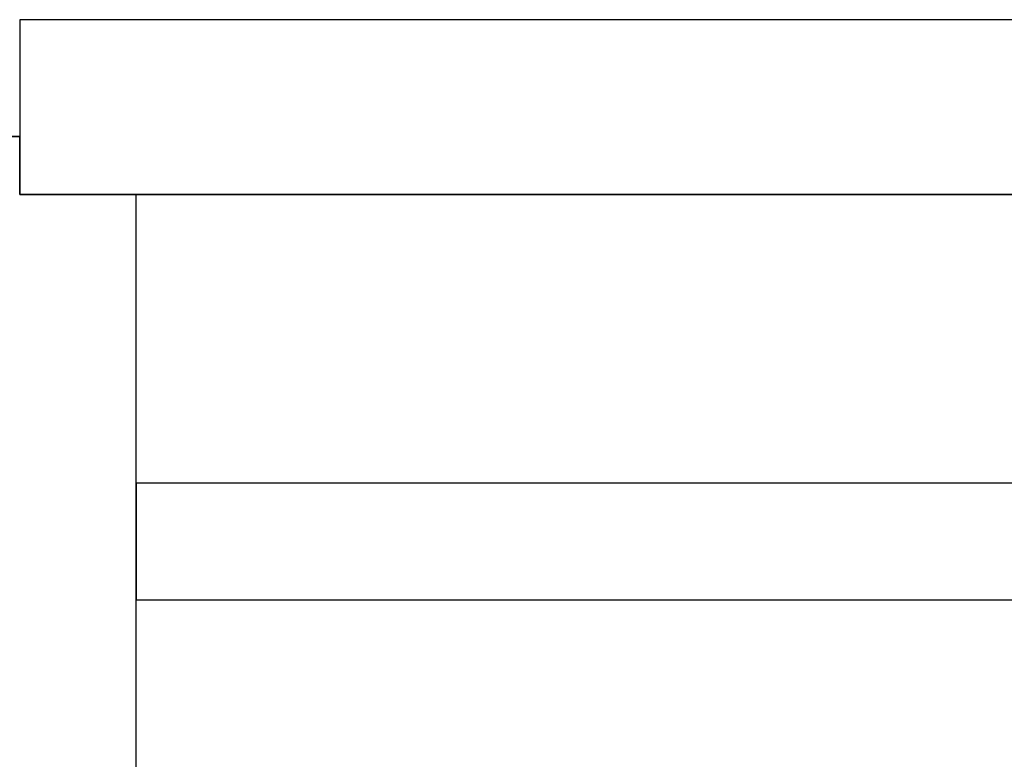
# Model space of a CAD drawing. Header units: metres. Extents: x 391.1 to 430.4, y 12.7 to 28.4.
# Tile 139 of 167: x 407.3 to 408.1, y 27.6 to 28.2. Entities that reach past the tile are written whole.
import ezdxf

# ---------------------------------------------------------------- set-up
doc = ezdxf.new("R2010")
doc.units = ezdxf.units.M
doc.layers.add('01_SUELOS', color=7, linetype='Continuous', lineweight=25, true_color=0x007f00)
doc.layers.add('A-WALL-____-MCUT', color=7, linetype='Continuous', lineweight=25)
doc.layers.add('A-WALL-____-OTLN', color=7, linetype='Continuous', lineweight=25)

# ---------------------------------------------------------------- blocks, each defined once
blk = doc.blocks.new('Family - Envans PB-155465-02_CLI_AIGUA_P0')
at = {"layer": 'A-WALL-____-MCUT', "color": 253, "true_color": 0xaaaaaa}
for p, q in [((2.02746, 0.1), (0, 0.1)), ((0, 0.1), (0, 0))]:
    blk.add_line(p, q, dxfattribs=at)
at = {"layer": 'A-WALL-____-OTLN', "color": 253, "true_color": 0xaaaaaa}
for p, q in [((2.02746, 0.1), (0, 0.1)), ((0, 0.1), (0, 0))]:
    blk.add_line(p, q, dxfattribs=at)
blk = doc.blocks.new('Family - Envans PB-155491-02_CLI_AIGUA_P0')
at = {"layer": 'A-WALL-____-MCUT', "color": 253, "true_color": 0xaaaaaa}
for p, q in [((1.40281, 0.1), (0, 0.1)), ((0, 0.1), (0, 0)), ((0, 0), (1.40281, 0))]:
    blk.add_line(p, q, dxfattribs=at)
at = {"layer": 'A-WALL-____-OTLN', "color": 253, "true_color": 0xaaaaaa}
for p, q in [((1.40281, 0.1), (0, 0.1)), ((0, 0.1), (0, 0)), ((0, 0), (1.40281, 0))]:
    blk.add_line(p, q, dxfattribs=at)
at = {"layer": 'A-WALL-____-OTLN', "color": 253, "lineweight": 18, "true_color": 0xaaaaaa}
blk.add_line((0, 0), (1.40281, 0), dxfattribs=at)
blk = doc.blocks.new('Family - Envans PB-155654-02_CLI_AIGUA_P0')
at = {"layer": 'A-WALL-____-MCUT', "color": 253, "true_color": 0xaaaaaa}
for p, q in [((14.0103, 0.15), (12.50749, 0.15)), ((14.0103, 0), (14.0103, 0.15)), ((0, 0), (14.0103, 0))]:
    blk.add_line(p, q, dxfattribs=at)
at = {"layer": 'A-WALL-____-OTLN', "color": 253, "true_color": 0xaaaaaa}
for p, q in [((14.0103, 0.15), (12.50749, 0.15)), ((14.0103, 0), (14.0103, 0.15)), ((0, 0), (14.0103, 0))]:
    blk.add_line(p, q, dxfattribs=at)
at = {"layer": 'A-WALL-____-OTLN', "color": 253, "lineweight": 18, "true_color": 0xaaaaaa}
blk.add_line((0, 0), (14.0103, 0), dxfattribs=at)
blk = doc.blocks.new('Family - LONDR55-XX_ZZ-ARQ-CAA-M3D-Londres55-155971-02_CLI_AIGUA_P0')
at = {"layer": '01_SUELOS', "color": 9, "true_color": 0xaad4aa}
for p, q in [((9.9473, 14.92764), (8.5373, 14.92764)), ((9.9473, 14.92764), (8.5373, 14.92764)), ((8.5373, 14.92764), (9.9473, 14.92764)), ((8.5373, 14.92764), (9.9473, 14.92764)), ((9.9473, 14.87764), (9.9473, 14.92764)), ((9.9473, 14.87764), (9.9473, 14.92764)), ((9.9473, 14.87764), (9.9473, 14.92764)), ((9.9473, 14.87764), (9.9473, 14.92764)), ((13.50144, 14.87764), (9.9473, 14.87764)), ((13.50144, 14.87764), (9.9473, 14.87764)), ((9.9473, 14.87764), (13.50144, 14.87764)), ((9.9473, 14.87764), (13.50144, 14.87764))]:
    blk.add_line(p, q, dxfattribs=at)
blk = doc.blocks.new('LONDR55-XX_ZZ-ARQ-CAA-M3D-Londres55_ifc-1-02_CLI_AIGUA_P0')
at = {"layer": '01_SUELOS', "color": 253, "lineweight": 18, "true_color": 0xaaaaaa}
blk.add_blockref('Family - LONDR55-XX_ZZ-ARQ-CAA-M3D-Londres55-155971-02_CLI_AIGUA_P0', (397.32915, 13.20061), dxfattribs=at)
at = {"layer": 'A-WALL-____-OTLN', "color": 253, "lineweight": 18, "true_color": 0xaaaaaa}
for name, p, rotation in [('Family - Envans PB-155654-02_CLI_AIGUA_P0', (421.28675, 28.22825), 180), ('Family - Envans PB-155465-02_CLI_AIGUA_P0', (407.27645, 28.07825), 270)]:
    blk.add_blockref(name, p, dxfattribs=dict(at, rotation=rotation))
blk.add_blockref('Family - Envans PB-155491-02_CLI_AIGUA_P0', (407.37645, 27.73078), dxfattribs=at)

msp = doc.modelspace()

# ---------------------------------------------------------------- block references
at = {"lineweight": 5}
msp.add_blockref('LONDR55-XX_ZZ-ARQ-CAA-M3D-Londres55_ifc-1-02_CLI_AIGUA_P0', (0, 0), dxfattribs=at)

doc.saveas('drawing.dxf')
